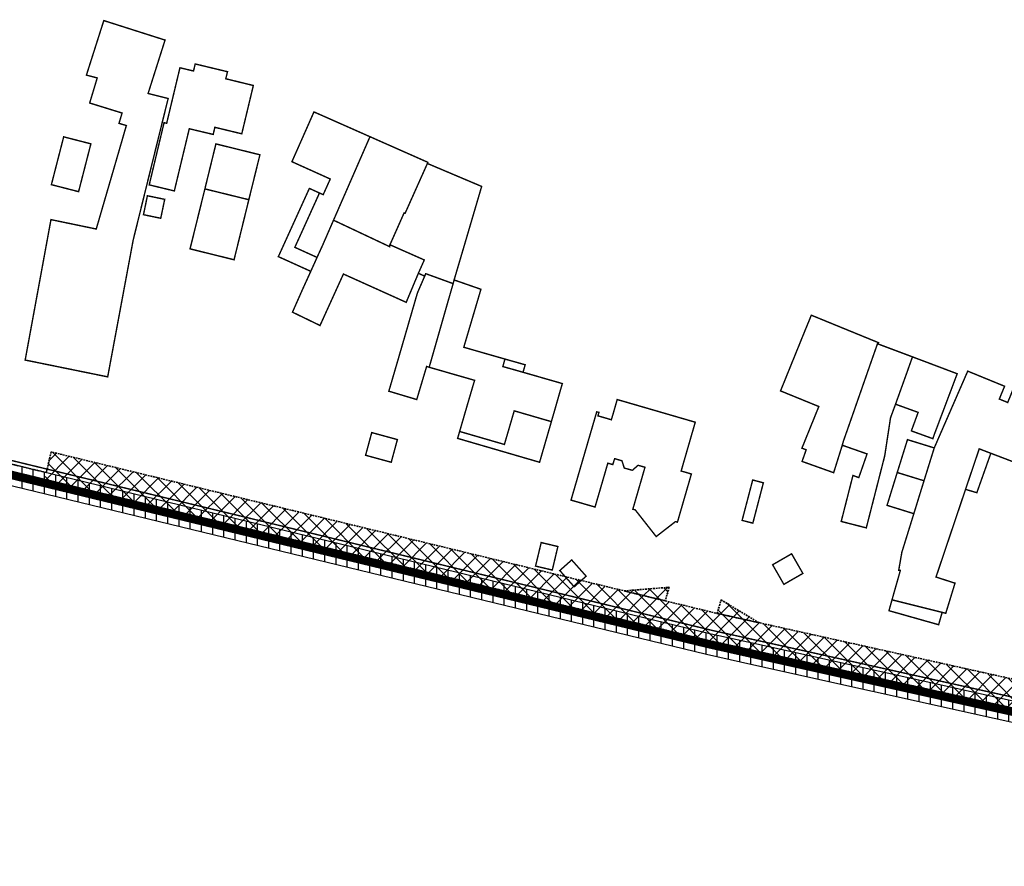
# Model space of a CAD drawing. Header units: metres. Extents: x 203098 to 221755, y 395694 to 403071.
# Tile 9 of 72: x 203570 to 203709, y 395694 to 395814. Entities that reach past the tile are written whole.
import ezdxf

# ---------------------------------------------------------------- set-up
doc = ezdxf.new("R2010")
doc.units = ezdxf.units.M
doc.linetypes.add('DASHED2', pattern=[0.375, 0.25, -0.125])
for name, color, linetype, lineweight in [('0_Onderhoudspad', 1, 'Continuous', 25), ('B-WE-OG-BEBOUWING-GV', 7, 'Continuous', 35), ('B-WE-OG-BEBOUWING_LUIFEL-GV', 7, 'Continuous', 18), ('B-WE-OG-TERREIN_ERF-GV', 7, 'Continuous', 18), ('N-WA-GK-KEERWAND-V', 15, 'Continuous', 18), ('N-WA-KG-GRENS_WATERSCHAP_WATERGANG_BINNEN-G', 152, 'Continuous', 25), ('N-WA-KG-ONDERHOUDGRENS_WATERSCHAP-A', 172, 'Continuous', 18), ('N-WA-KG-ONDERHOUDGRENS_WATERSCHAP-G', 170, 'DASHED2', 35)]:
    doc.layers.add(name, color=color, linetype=linetype, lineweight=lineweight)

msp = doc.modelspace()

# ---------------------------------------------------------------- hatches: boundary and pattern name
at = {"layer": '0_Onderhoudspad'}
h = msp.add_hatch(dxfattribs=at)
h.set_pattern_fill('ANSI31', color=256, scale=0.5, angle=45)
h.paths.add_polyline_path([(203915.83, 395706.14), (203915.91, 395705.14), (203909.29, 395704.37), (203847.2, 395698.89), (203818.83, 395696.31), (203818.21, 395696.13), (203812.89, 395695.88), (203813.91, 395699.91), (203813.22, 395700.07), (203809.64, 395700.87), (203795.85, 395703.96), (203776.92, 395701.33), (203673.49, 395724.3), (203667.21, 395725.7), (203565.74, 395750.31), (203565.93, 395751.29), (203667.44, 395726.67), (203673.71, 395725.28), (203776.96, 395702.34), (203795.89, 395704.98), (203809.86, 395701.84), (203813.44, 395701.04), (203815.13, 395700.66), (203814.19, 395696.94), (203818.04, 395697.12), (203818.64, 395697.3), (203847.11, 395699.88), (203909.19, 395705.37)])
h = msp.add_hatch(dxfattribs=at)
h.set_pattern_fill('ANSI31', color=256, scale=0.5, angle=45)
h.paths.add_polyline_path([(204045.09, 395733.27), (204018.45, 395726.78), (204018.31, 395727.37), (203953.59, 395707.31), (203938.77, 395705.32), (203938.37, 395705.3), (203920.82, 395703.18), (203917.14, 395703.27), (203909.49, 395702.39), (203847.38, 395696.89), (203819.21, 395694.34), (203818.55, 395694.14), (203810.29, 395693.76), (203811.47, 395698.41), (203809.21, 395698.92), (203795.77, 395701.93), (203776.84, 395699.3), (203673.06, 395722.35), (203666.76, 395723.75), (203565.37, 395748.34), (203565.56, 395749.33), (203666.98, 395724.72), (203673.27, 395723.33), (203776.88, 395700.31), (203795.81, 395702.95), (203809.42, 395699.89), (203812.69, 395699.16), (203811.59, 395694.82), (203818.38, 395695.13), (203819.02, 395695.33), (203847.29, 395697.89), (203909.39, 395703.38), (203917.1, 395704.27), (203920.78, 395704.18), (203938.28, 395706.3), (203938.68, 395706.32), (203953.37, 395708.29), (204018, 395728.32), (204018.5, 395728.47), (204018.16, 395729.69), (204018.74, 395729.83), (204019.18, 395727.99), (204044.72, 395734.21)])
at = {"layer": 'N-WA-KG-ONDERHOUDGRENS_WATERSCHAP-A'}
h = msp.add_hatch(dxfattribs=at)
h.set_pattern_fill('ANSI37', color=256, scale=0.5, style=0)
h.paths.add_polyline_path([(203776.92, 395701.33), (203795.85, 395703.96), (203809.48, 395700.91), (203810.18, 395704.83), (203796.02, 395708.02), (203777.09, 395705.39), (203674.36, 395728.21), (203668.11, 395729.6), (203574.02, 395752.42), (203573.31, 395749.5), (203573.07, 395748.53), (203667.21, 395725.7), (203673.49, 395724.3)])
h = msp.add_hatch(dxfattribs=at)
h.set_pattern_fill('ANSI37', color=256, scale=0.5, style=0)
h.paths.add_polyline_path([(203661.49, 395733.26), (203660.95, 395731.33), (203655.11, 395732.75)])
h = msp.add_hatch(dxfattribs=at)
h.set_pattern_fill('ANSI37', color=256, scale=0.5, style=0)
h.paths.add_polyline_path([(203674.17, 395728.25), (203668.3, 395729.55), (203668.84, 395731.48)])

# ---------------------------------------------------------------- linework, layer by layer
at = {"layer": '0_Onderhoudspad', "extrusion": (0, 0, -1)}
msp.add_lwpolyline([(-203776.92, 395701.33), (-203673.49, 395724.3), (-203667.21, 395725.7), (-203565.74, 395750.31), (-203565.93, 395751.29), (-203667.44, 395726.67), (-203673.71, 395725.28), (-203776.96, 395702.34)], dxfattribs=at)
at = {"layer": '0_Onderhoudspad'}
msp.add_lwpolyline([(203776.84, 395699.3), (203673.06, 395722.35), (203666.76, 395723.75), (203565.37, 395748.34), (203565.56, 395749.33), (203666.98, 395724.72), (203673.27, 395723.33), (203776.88, 395700.31)], dxfattribs=at)
at = {"layer": 'B-WE-OG-BEBOUWING-GV', "const_width": 0.2, "flags": 128}
for points in [[(203583.63, 395795.1), (203580.39, 395783.98), (203573.98, 395785.31), (203570.33, 395765.43), (203582.01, 395763.05), (203585.62, 395782.42), (203590.57, 395802.46), (203587.73, 395803.17), (203590.13, 395810.73), (203581.46, 395813.49), (203580.7, 395811.11), (203579, 395805.77), (203580.53, 395805.37), (203579.46, 395801.82), (203584.05, 395800.4), (203583.61, 395798.94), (203584.65, 395798.63)], [(203590.36, 395798.95), (203589.99, 395799.03), (203587.89, 395790.23), (203591.45, 395789.37), (203591.57, 395789.9), (203592.57, 395794.06), (203593.56, 395798.18), (203593.75, 395798.13), (203596.95, 395797.37), (203597.18, 395798.38), (203600.99, 395797.46), (203602.63, 395804.3), (203598.73, 395805.25), (203598.97, 395806.25), (203594.4, 395807.35), (203594.16, 395806.35), (203592.24, 395806.81), (203591.9, 395805.4)], [(203611.99, 395789.08), (203609.32, 395783.18), (203608.5, 395781.39), (203611.65, 395779.96), (203612.47, 395781.76), (203613.98, 395785.23), (203618.14, 395794.76), (203619.14, 395797.05), (203611.28, 395800.53), (203611.21, 395800.56), (203610.2, 395798.27), (203608.09, 395793.51), (203613.52, 395791.06), (203612.52, 395788.85)], [(203575.78, 395797.03), (203574.04, 395790.26), (203577.89, 395789.27), (203579.63, 395796.04)], [(203627.27, 395793.26), (203627.34, 395793.42), (203619.14, 395797.05), (203618.14, 395794.76), (203613.98, 395785.23), (203621.93, 395781.48), (203621.97, 395781.75), (203623.97, 395786.26), (203624.11, 395786.2)], [(203595.77, 395789.66), (203601.99, 395788.13), (203603.56, 395794.49), (203597.33, 395796.03)], [(203590.08, 395788.18), (203587.63, 395788.69), (203587.08, 395786.01), (203589.52, 395785.5)], [(203615.38, 395777.61), (203624.27, 395773.6), (203625.26, 395775.97), (203625.99, 395777.71), (203626.83, 395779.6), (203621.97, 395781.75), (203621.93, 395781.48), (203613.98, 395785.23), (203612.47, 395781.76), (203611.65, 395779.96), (203610.76, 395777.99), (203609.5, 395775.22), (203608.17, 395772.21), (203612.07, 395770.32)], [(203621.81, 395761.02), (203625.76, 395759.84), (203627.16, 395764.52), (203627.52, 395764.41), (203630.91, 395776.25), (203627.03, 395777.66), (203626.89, 395777.31), (203626.14, 395775.59), (203625.85, 395774.91), (203623.17, 395765.67)], [(203634.75, 395775.12), (203634.84, 395775.45), (203631.05, 395776.77), (203630.91, 395776.25), (203627.52, 395764.41), (203633.95, 395762.56), (203633.22, 395760.09), (203631.83, 395755.32), (203638.17, 395753.48), (203639.56, 395758.24), (203644.82, 395756.71), (203646.37, 395762.1), (203640.81, 395763.7), (203637.95, 395764.51), (203638.25, 395765.57), (203632.42, 395767.24)], [(203691.05, 395767.92), (203681.62, 395771.78), (203680.63, 395769.37), (203677.26, 395761.06), (203677.51, 395760.96), (203682.68, 395758.85), (203680.29, 395752.96), (203680.89, 395752.72), (203680.31, 395751.08), (203684.78, 395749.48), (203686, 395753.37), (203686.15, 395753.92), (203687.23, 395757), (203690.17, 395765.42)], [(203695.94, 395765.88), (203691.06, 395767.71), (203691.14, 395767.89), (203691.05, 395767.92), (203690.17, 395765.42), (203687.23, 395757), (203686.15, 395753.92), (203686, 395753.37), (203689.51, 395752.14), (203688.34, 395748.79), (203687.51, 395749.09), (203685.85, 395742.58), (203689.4, 395741.67), (203692.01, 395751.87), (203692.83, 395757.25), (203693.54, 395759.18), (203695.1, 395763.52)], [(203693.54, 395759.18), (203696.74, 395758.02), (203695.78, 395755.4), (203698.82, 395754.3), (203699.06, 395754.98), (203702.27, 395763.49), (203695.94, 395765.88), (203695.1, 395763.52)], [(203712.13, 395750.29), (203715.6, 395758.74), (203715.69, 395758.97), (203710.16, 395761.24), (203709.42, 395759.42), (203708.23, 395759.91), (203708.98, 395761.72), (203703.76, 395763.86), (203703.39, 395763.01), (203699.02, 395752.99), (203697.57, 395748.34), (203696.13, 395743.68), (203694.43, 395738.2), (203693.99, 395735.67), (203694.22, 395735.64), (203693.04, 395731.48), (203700.14, 395729.71), (203700.65, 395729.58), (203701.96, 395733.84), (203699.27, 395734.71), (203703.45, 395747.12), (203705.39, 395752.86), (203707.03, 395752.23)], [(203653.51, 395750.63), (203653.78, 395751.47), (203654.81, 395751.17), (203655.14, 395750.14), (203656.28, 395749.82), (203657.09, 395750.53), (203658.07, 395750.25), (203657.82, 395749.38), (203657.34, 395747.72), (203656.35, 395744.31), (203656.69, 395744.22), (203659.66, 395740.44), (203662.39, 395742.56), (203662.66, 395742.48), (203662.72, 395742.67), (203664.64, 395749.3), (203663.19, 395749.72), (203665.19, 395756.63), (203654.14, 395759.84), (203653.45, 395757.44), (203653.31, 395756.98), (203651.41, 395757.53), (203651.55, 395758.02), (203651.24, 395758.1), (203647.6, 395745.6), (203651, 395744.62), (203652.33, 395749.17), (203652.81, 395750.83)], [(203623.02, 395754.17), (203619.39, 395755.16), (203618.52, 395751.95), (203622.15, 395750.96)], [(203693.78, 395749.51), (203697.57, 395748.34), (203699.02, 395752.99), (203695.23, 395754.16)], [(203677.64, 395733.84), (203677.74, 395733.67), (203677.9, 395733.77), (203680.42, 395735.22), (203679.39, 395737.02), (203678.83, 395738), (203676.14, 395736.45)], [(203649.74, 395734.83), (203647.7, 395737.13), (203646.01, 395735.63), (203648.05, 395733.33)]]:
    msp.add_lwpolyline(points, close=True, dxfattribs=at)
at = {"layer": 'B-WE-OG-BEBOUWING_LUIFEL-GV', "const_width": 0.2, "flags": 128}
for points in [[(203595.77, 395789.66), (203593.67, 395781.17), (203599.9, 395779.63), (203601.99, 395788.13)], [(203610.76, 395777.99), (203611.65, 395779.96), (203608.5, 395781.39), (203609.32, 395783.18), (203611.99, 395789.08), (203610.56, 395789.73), (203606.17, 395780.07)], [(203640.81, 395763.7), (203641.11, 395764.76), (203638.25, 395765.57), (203637.95, 395764.51)], [(203638.17, 395753.48), (203631.83, 395755.32), (203631.55, 395754.34), (203643.15, 395750.96), (203644.82, 395756.71), (203639.56, 395758.24)], [(203703.45, 395747.12), (203705.05, 395746.65), (203707.03, 395752.23), (203705.39, 395752.86)], [(203696.13, 395743.68), (203697.57, 395748.34), (203693.78, 395749.51), (203692.34, 395744.86)], [(203671.82, 395742.73), (203673.34, 395742.34), (203674.83, 395748.05), (203673.32, 395748.45)], [(203645.74, 395739.03), (203643.38, 395739.59), (203642.58, 395736.26), (203644.95, 395735.7)], [(203693.34, 395729.74), (203699.64, 395727.96), (203700.14, 395729.71), (203693.04, 395731.48), (203692.61, 395729.95), (203692.72, 395729.91)]]:
    msp.add_lwpolyline(points, close=True, dxfattribs=at)
at = {"layer": 'B-WE-OG-TERREIN_ERF-GV', "const_width": 0.2, "flags": 128}
msp.add_lwpolyline([(203634.95, 395790.01), (203627.27, 395793.26), (203624.11, 395786.2), (203623.97, 395786.26), (203621.97, 395781.75), (203626.83, 395779.6), (203625.99, 395777.71), (203626.89, 395777.31), (203627.03, 395777.66), (203630.91, 395776.25), (203631.05, 395776.77), (203632.35, 395781.17)], close=True, dxfattribs=at)
at = {"layer": 'N-WA-GK-KEERWAND-V', "const_width": 1}
msp.add_lwpolyline([(204044.54, 395734.68), (204019.55, 395728.6), (204019.1, 395730.44), (204017.53, 395730.06), (204017.89, 395728.81), (203953.26, 395708.78), (203938.63, 395706.82), (203938.24, 395706.8), (203920.75, 395704.68), (203917.08, 395704.77), (203909.34, 395703.88), (203847.24, 395698.39), (203818.93, 395695.82), (203818.3, 395695.63), (203812.24, 395695.35), (203813.3, 395699.54), (203813.11, 395699.58), (203809.53, 395700.38), (203795.83, 395703.45), (203776.9, 395700.82), (203673.38, 395723.82), (203667.1, 395725.21), (203565.65, 395749.82)], dxfattribs=at)
at = {"layer": 'N-WA-KG-GRENS_WATERSCHAP_WATERGANG_BINNEN-G', "extrusion": (0, 0, -1), "const_width": 0.2}
msp.add_lwpolyline([(-203566.05, 395751.78), (-203667.55, 395727.16), (-203673.82, 395725.77), (-203776.98, 395702.85), (-203795.91, 395705.48), (-203809.76, 395702.38)], dxfattribs=at)
at = {"layer": 'N-WA-KG-ONDERHOUDGRENS_WATERSCHAP-G'}
msp.add_lwpolyline([(203777.09, 395705.39), (203674.36, 395728.21), (203668.11, 395729.6), (203574.02, 395752.42), (203573.31, 395749.5), (203565.93, 395751.29), (203565.74, 395750.31), (203667.21, 395725.7), (203673.49, 395724.3), (203776.92, 395701.33)], dxfattribs=at)
for points in [[(203661.49, 395733.26), (203660.95, 395731.33), (203655.11, 395732.75)], [(203674.17, 395728.25), (203668.3, 395729.55), (203668.84, 395731.48)]]:
    msp.add_lwpolyline(points, close=True, dxfattribs=at)

doc.saveas('drawing.dxf')
